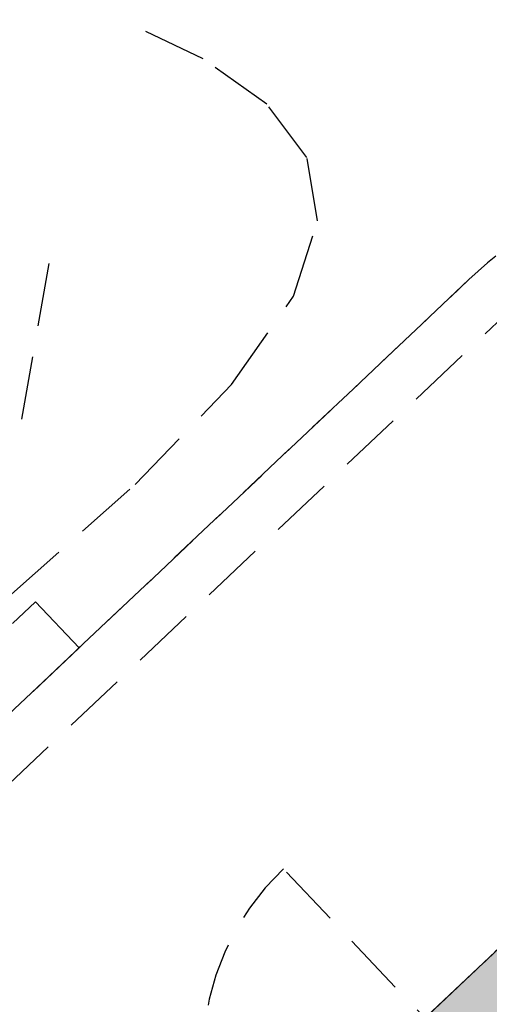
# Model space of a CAD drawing. Header units: metres. Extents: x 104098 to 104607, y 427853 to 428230.
# Tile 130 of 147: x 104278.78 to 104280.64, y 428144.3 to 428148.19. Entities that reach past the tile are written whole.
import ezdxf

# ---------------------------------------------------------------- set-up
doc = ezdxf.new("R2010")
doc.units = ezdxf.units.M
doc.linetypes.add('DASHED2', pattern=[0.375, 0.25, -0.125])
doc.layers.add('N-WE-OG-BEBOUWING-G_School', color=7, linetype='Continuous', lineweight=35)
doc.layers.add('N-WE-VH-VERHARDING-AP_BEBOUWING', color=7, linetype='Continuous', true_color=0xcfcfcf)

# ---------------------------------------------------------------- blocks, each defined once
blk = doc.blocks.new('school2')
at = {"color": 252, "linetype": 'DASHED2'}
for p, q in [((108009.5157, 456620.1305), (108009.3868, 456620.465)), ((108009.5754, 456619.8275), (108009.5157, 456620.1305)), ((108008.0176, 456619.5873), (108008.5623, 456619.994)), ((108009.545, 456619.5657), (108009.5754, 456619.8275)), ((108009.4038, 456619.3546), (108009.545, 456619.5657)), ((108009.1309, 456619.2036), (108009.4038, 456619.3546)), ((108008.7129, 456619.1189), (108009.1309, 456619.2036)), ((108007.5128, 456619.1138), (108008.1658, 456619.0927)), ((108008.1658, 456619.0927), (108008.7129, 456619.1189)), ((108005.5612, 456619.0261), (108007.5612, 456619.0261)), ((108007.5612, 456619.0261), (108007.5612, 456618.7761)), ((108009.678, 456618.7761), (107990.828, 456618.7761)), ((107990.828, 456618.7761), (108009.678, 456618.7761)), ((107990.828, 456618.7761), (108009.678, 456618.7761)), ((107990.828, 456618.7761), (108009.678, 456618.7761)), ((108007.5612, 456618.7761), (108005.5612, 456618.7761)), ((107990.828, 456618.5761), (108009.678, 456618.5761)), ((107990.828, 456618.5761), (108009.678, 456618.5761)), ((108007.5475, 456616.5704), (108007.5475, 456617.5879)), ((108009.678, 456616.7761), (107986.478, 456616.7761)), ((108009.678, 456616.7761), (107986.478, 456616.7761)), ((108009.678, 456616.7761), (107986.478, 456616.7761)), ((108009.678, 456616.7761), (107986.478, 456616.7761)), ((108009.678, 456616.7761), (107986.478, 456616.7761)), ((108009.678, 456616.7761), (107986.478, 456616.7761)), ((107986.478, 456616.7761), (108009.678, 456616.7761)), ((107988.828, 456616.7761), (108009.678, 456616.7761)), ((108007.578, 456616.7761), (108009.678, 456616.7761))]:
    blk.add_line(p, q, dxfattribs=at)
for centre, radius, start, end in [((108009.678, 456616.7761), 2, 0, 90), ((108009.678, 456616.7761), 2, 0, 90), ((108009.678, 456616.7761), 2, 0, 90), ((108009.678, 456616.7761), 2, 0, 90), ((108007.5475, 456616.5704), 1.0175, 90, 179.634)]:
    blk.add_arc(centre, radius, start, end, dxfattribs=at)

msp = doc.modelspace()

# ---------------------------------------------------------------- hatches: boundary and pattern name
at = {"layer": 'N-WE-VH-VERHARDING-AP_BEBOUWING'}
h = msp.add_hatch(color=256, dxfattribs=at)
h.dxf.hatch_style = 1
h.paths.add_polyline_path([(104238.4307, 428112.824), (104250.5926, 428099.9647), (104267.4482, 428115.9061), (104271.571, 428111.5469), (104277.238, 428116.9065), (104278.2687, 428115.8167), (104295.1242, 428131.7582), (104281.9313, 428145.7077), (104265.0757, 428129.7662), (104266.1064, 428128.6764), (104260.4395, 428123.3167), (104255.286, 428128.7657)])

# ---------------------------------------------------------------- linework, layer by layer
at = {"layer": 'N-WE-OG-BEBOUWING-G_School'}
msp.add_lwpolyline([(104238.4307, 428112.824), (104250.5926, 428099.9647), (104267.4482, 428115.9061), (104271.571, 428111.5469), (104277.238, 428116.9065), (104278.2687, 428115.8167), (104295.1242, 428131.7582), (104281.9313, 428145.7077), (104265.0757, 428129.7662), (104266.1064, 428128.6764), (104260.4395, 428123.3167), (104255.286, 428128.7657)], close=True, dxfattribs=at)

# ---------------------------------------------------------------- block references
at = {"rotation": 43.40342385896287}
msp.add_blockref('school2', (339564.7791, 22181.4821), dxfattribs=at)

doc.saveas('drawing.dxf')
